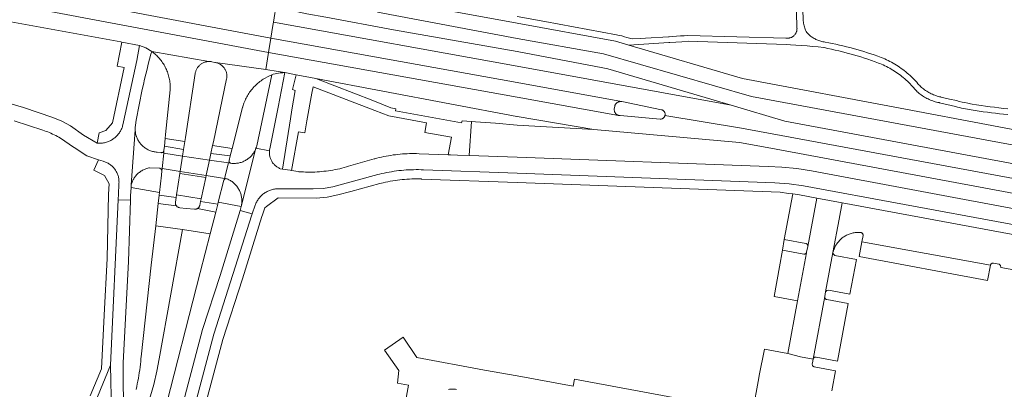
# Model space of a CAD drawing. Extents: x 146402 to 164798, y 455483 to 464134.
# Tile 246 of 256: x 157397 to 157601, y 460392 to 460469. Entities that reach past the tile are written whole.
import ezdxf

# ---------------------------------------------------------------- set-up
doc = ezdxf.new("R2010")
doc.units = 0
doc.header["$LTSCALE"] = 0.2
for name, color, linetype, lineweight in [('B-XX-VH-VERHARDING_ASFALT-GV', 252, 'CONTINUOUS', 18), ('B-XX-VH-VERHARDING_BETONSTRAATSTEEN-GV', 252, 'CONTINUOUS', 18), ('B-XX-VH-VERHARDING_TEGEL-GV', 252, 'CONTINUOUS', 18)]:
    doc.layers.add(name, color=color, linetype=linetype, lineweight=lineweight)

msp = doc.modelspace()

# ---------------------------------------------------------------- linework, layer by layer
at = {"layer": 'B-XX-VH-VERHARDING_ASFALT-GV'}
for points in [[(157354.109, 460479.611), (157448.335, 460461.89), (157448.803, 460464.854), (157354.634, 460482.587)], [(157354.634, 460482.587), (157448.803, 460464.854), (157449.221, 460467.502), (157449.33, 460468.191), (157449.963, 460472.198)], [(157614.453, 460443.734), (157580.8, 460450.074), (157546.887, 460456.463), (157523.222, 460463.39), (157520.452, 460464.238), (157500, 460467.984), (157471.495, 460473.204)], [(157470.991, 460470.248), (157500, 460464.813), (157517.971, 460461.593), (157548.743, 460452.749), (157617.52, 460440)], [(157631.969, 460433.389), (157555.699, 460447.629), (157544.522, 460450.934), (157500, 460459.005), (157449.33, 460468.191), (157449.221, 460467.502), (157448.803, 460464.854), (157500, 460455.62), (157521.759, 460451.696), (157521.817, 460451.686), (157530.017, 460449.992), (157530.095, 460449.973), (157530.179, 460449.944), (157530.26, 460449.907), (157530.337, 460449.864), (157530.411, 460449.814), (157530.479, 460449.757), (157530.543, 460449.694), (157530.6, 460449.626), (157530.651, 460449.554), (157530.695, 460449.477), (157530.732, 460449.396), (157530.762, 460449.312), (157530.784, 460449.226), (157530.798, 460449.138), (157530.804, 460449.049), (157530.802, 460448.96), (157530.793, 460448.872), (157530.775, 460448.785), (157546.683, 460446.144), (157605.859, 460435.188)], [(157395.444, 460447.662), (157398.415, 460446.73), (157401.361, 460445.72), (157401.711, 460445.607), (157402.059, 460445.487), (157402.403, 460445.359), (157402.745, 460445.223), (157403.084, 460445.08), (157403.42, 460444.93), (157403.752, 460444.772), (157404.081, 460444.608), (157404.407, 460444.436), (157404.728, 460444.257), (157405.045, 460444.071), (157405.359, 460443.879), (157405.668, 460443.679), (157405.973, 460443.473), (157406.273, 460443.26), (157406.568, 460443.041), (157406.859, 460442.816), (157406.967, 460442.729), (157407.903, 460442.122), (157410.507, 460440.433), (157412.988, 460439.586), (157413.918, 460439.269), (157414.099, 460439.217), (157414.278, 460439.157), (157414.455, 460439.09), (157414.628, 460439.016), (157414.798, 460438.934), (157414.964, 460438.845), (157415.127, 460438.749), (157415.285, 460438.646), (157415.438, 460438.537), (157415.587, 460438.421), (157415.731, 460438.299), (157415.87, 460438.171), (157416.003, 460438.038), (157416.13, 460437.898), (157416.251, 460437.754), (157416.367, 460437.604), (157416.475, 460437.45), (157416.577, 460437.291), (157416.672, 460437.128), (157416.76, 460436.962), (157416.841, 460436.791), (157416.915, 460436.617), (157416.981, 460436.441), (157417.04, 460436.262), (157417.091, 460436.08), (157417.134, 460435.896), (157417.17, 460435.711), (157417.197, 460435.525), (157417.217, 460435.337), (157417.228, 460435.149), (157417.232, 460434.96), (157417.228, 460434.771), (157417.215, 460434.583), (157417.204, 460434.469), (157417.132, 460432.474), (157417.076, 460431.277), (157419.602, 460431.198), (157419.63, 460432.105), (157419.725, 460433.828), (157419.756, 460434.398), (157420.591, 460445.769), (157420.588, 460445.834), (157420.593, 460446.289), (157420.64, 460446.741), (157420.82, 460447.809), (157421.009, 460448.876), (157421.205, 460449.941), (157421.409, 460451.005), (157421.621, 460452.067), (157421.841, 460453.127), (157422.068, 460454.186), (157422.304, 460455.243), (157422.547, 460456.299), (157422.798, 460457.352), (157423.057, 460458.404), (157423.323, 460459.454), (157423.597, 460460.502), (157423.879, 460461.547), (157424.032, 460462.101), (157422.809, 460462.83), (157421.485, 460463.354), (157420.939, 460460.181), (157418.195, 460447.488), (157418.039, 460446.838), (157417.988, 460446.644), (157417.929, 460446.453), (157417.862, 460446.264), (157417.788, 460446.078), (157417.706, 460445.894), (157417.617, 460445.715), (157417.521, 460445.539), (157417.418, 460445.367), (157417.309, 460445.199), (157417.193, 460445.036), (157417.07, 460444.877), (157416.941, 460444.724), (157416.806, 460444.575), (157416.665, 460444.433), (157416.519, 460444.296), (157416.367, 460444.165), (157416.211, 460444.04), (157416.049, 460443.921), (157415.883, 460443.809), (157415.712, 460443.704), (157415.538, 460443.605), (157415.359, 460443.514), (157415.177, 460443.43), (157414.992, 460443.353), (157414.804, 460443.284), (157414.613, 460443.222), (157414.421, 460443.168), (157414.226, 460443.121), (157414.029, 460443.083), (157413.831, 460443.052), (157413.632, 460443.029), (157413.432, 460443.014), (157413.231, 460443.007), (157413.031, 460443.008), (157412.831, 460443.018), (157412.689, 460443.029), (157409.815, 460444.664), (157407.139, 460446.605), (157405.361, 460447.636), (157403.452, 460448.395), (157397.402, 460450.449), (157392.87, 460451.754)], [(157605.859, 460435.188), (157546.683, 460446.144), (157530.775, 460448.785), (157530.763, 460448.742), (157530.734, 460448.658), (157530.698, 460448.577), (157530.654, 460448.499), (157530.604, 460448.426), (157530.547, 460448.358), (157530.484, 460448.294), (157530.416, 460448.237), (157530.343, 460448.187), (157530.266, 460448.142), (157530.185, 460448.106), (157530.101, 460448.076), (157530.014, 460448.054), (157529.927, 460448.04), (157529.838, 460448.034), (157529.749, 460448.036), (157521.449, 460448.749), (157521.362, 460448.755), (157521.262, 460448.769), (157521.164, 460448.791), (157521.09, 460448.814), (157500, 460452.604), (157448.335, 460461.89), (157447.771, 460458.322), (157450.351, 460457.948), (157451.713, 460457.693), (157454.077, 460457.248), (157458.129, 460456.485), (157499.968, 460448.608), (157500, 460448.602), (157515.967, 460445.877), (157546.275, 460443.168), (157552.753, 460441.969), (157605.265, 460432.247)], [(157606.054, 460428.929), (157561.251, 460437.298), (157558.191, 460437.804), (157555.101, 460438.065), (157552.258, 460438.17), (157500, 460440.097), (157490.029, 460440.464), (157487.625, 460440.553), (157486.16, 460440.607), (157485.674, 460440.624), (157479.619, 460440.848), (157479.129, 460440.863), (157478.639, 460440.87), (157478.148, 460440.87), (157477.658, 460440.861), (157477.168, 460440.844), (157476.678, 460440.82), (157476.189, 460440.787), (157475.7, 460440.746), (157475.212, 460440.698), (157474.725, 460440.641), (157474.239, 460440.576), (157473.754, 460440.504), (157473.27, 460440.424), (157472.788, 460440.335), (157472.307, 460440.239), (157471.828, 460440.135), (157471.35, 460440.024), (157470.875, 460439.904), (157470.401, 460439.777), (157470.312, 460439.752), (157465.421, 460438.364), (157464.966, 460438.223), (157464.51, 460438.089), (157464.051, 460437.964), (157463.589, 460437.845), (157463.126, 460437.735), (157462.662, 460437.633), (157462.195, 460437.538), (157461.727, 460437.451), (157461.258, 460437.372), (157460.787, 460437.301), (157460.315, 460437.238), (157459.843, 460437.183), (157459.369, 460437.136), (157458.895, 460437.096), (157458.42, 460437.065), (157457.944, 460437.042), (157457.469, 460437.027), (157456.993, 460437.019), (157456.517, 460437.02), (157456.041, 460437.029), (157455.565, 460437.045), (157455.09, 460437.07), (157454.615, 460437.103), (157454.485, 460437.113), (157453.074, 460437.349), (157452.82, 460437.391), (157451.229, 460437.656), (157450.767, 460437.733), (157450.611, 460437.8), (157450.458, 460437.875), (157450.309, 460437.956), (157450.164, 460438.045), (157450.023, 460438.14), (157449.887, 460438.241), (157449.756, 460438.349), (157449.63, 460438.463), (157449.51, 460438.583), (157449.395, 460438.709), (157449.287, 460438.839), (157449.184, 460438.975), (157449.088, 460439.115), (157448.999, 460439.26), (157448.917, 460439.408), (157448.842, 460439.561), (157448.774, 460439.716), (157448.714, 460439.875), (157448.661, 460440.037), (157448.615, 460440.2), (157448.578, 460440.366), (157448.548, 460440.533), (157448.526, 460440.702), (157448.512, 460440.871), (157448.507, 460441.041), (157448.509, 460441.211), (157448.519, 460441.38), (157448.527, 460441.465), (157445.705, 460441.964), (157442.643, 460429.889), (157442.406, 460429.076), (157444.951, 460428.365), (157445.555, 460430.168), (157445.608, 460430.306), (157445.687, 460430.494), (157445.773, 460430.679), (157445.867, 460430.86), (157445.968, 460431.037), (157446.075, 460431.21), (157446.19, 460431.379), (157446.31, 460431.543), (157446.438, 460431.702), (157446.571, 460431.856), (157446.71, 460432.005), (157446.855, 460432.149), (157447.006, 460432.286), (157447.161, 460432.417), (157447.322, 460432.543), (157447.488, 460432.661), (157447.658, 460432.774), (157447.832, 460432.879), (157448.011, 460432.978), (157448.193, 460433.069), (157448.378, 460433.153), (157448.567, 460433.23), (157448.759, 460433.3), (157448.953, 460433.362), (157449.15, 460433.416), (157449.348, 460433.462), (157449.548, 460433.501), (157449.749, 460433.532), (157449.952, 460433.554), (157450.155, 460433.569), (157450.359, 460433.576), (157457.622, 460433.524), (157459.677, 460433.647), (157461.713, 460433.953), (157471.072, 460436.522), (157471.404, 460436.604), (157471.903, 460436.722), (157472.404, 460436.831), (157472.906, 460436.932), (157473.41, 460437.026), (157473.916, 460437.111), (157474.422, 460437.189), (157474.93, 460437.259), (157475.439, 460437.321), (157475.948, 460437.375), (157476.459, 460437.421), (157476.97, 460437.459), (157477.482, 460437.489), (157477.994, 460437.512), (157478.506, 460437.526), (157479.019, 460437.532), (157479.531, 460437.53), (157480.044, 460437.52), (157480.556, 460437.502), (157500, 460436.783), (157553.619, 460434.799), (157556.622, 460434.608), (157559.603, 460434.198), (157622.617, 460422.519)], [(157418.169, 460385.408), (157418.079, 460397.396), (157419.213, 460418.417), (157419.602, 460431.198), (157417.076, 460431.277), (157415.469, 460396.881), (157415.657, 460387.096)], [(157430.772, 460380.153), (157436.935, 460403.359), (157444.874, 460428.137), (157444.951, 460428.365), (157442.406, 460429.076), (157438.242, 460415.518), (157434.566, 460404.309), (157427.906, 460379.108)], [(157422.879, 460387.455), (157424.499, 460392.896), (157425.086, 460395.689), (157425.574, 460398.251), (157430.4, 460425.062), (157424.865, 460425.873), (157423.941, 460417.697), (157421.833, 460398.645), (157421.803, 460398.267), (157421.749, 460397.68), (157421.687, 460397.094), (157421.617, 460396.509), (157421.54, 460395.925), (157421.454, 460395.342), (157421.361, 460394.76), (157421.26, 460394.18), (157421.15, 460393.601), (157421.033, 460393.023), (157420.908, 460392.448), (157420.776, 460391.874)], [(157426.426, 460386.123), (157434.135, 460416.144), (157436.206, 460424.211), (157430.4, 460425.062), (157425.574, 460398.251), (157425.086, 460395.689), (157424.499, 460392.896), (157422.879, 460387.455)]]:
    msp.add_lwpolyline(points, dxfattribs=at)
for points in [[(157448.335, 460461.89), (157354.109, 460479.611), (157353.473, 460475.777), (157417.598, 460464.065), (157417.812, 460464.026), (157421.485, 460463.354), (157422.809, 460462.83), (157424.032, 460462.101), (157435.939, 460460), (157436.081, 460459.999), (157436.234, 460459.99), (157436.387, 460459.973), (157436.538, 460459.948), (157437.134, 460459.825), (157437.322, 460459.795), (157447.771, 460458.322)], [(157450.156, 460472.423), (157450.018, 460472.545), (157449.963, 460472.198), (157449.33, 460468.191), (157500, 460459.005), (157544.522, 460450.934), (157518.903, 460458.509), (157517.869, 460458.719), (157500, 460462.054), (157474.327, 460466.601), (157460.245, 460469.185), (157456.261, 460469.911), (157454.097, 460470.413), (157451.572, 460471.466), (157451.373, 460471.574), (157451.159, 460471.699), (157450.949, 460471.831), (157450.744, 460471.969), (157450.543, 460472.114), (157450.347, 460472.266)], [(157500, 460455.62), (157448.803, 460464.854), (157448.335, 460461.89), (157500, 460452.604), (157521.09, 460448.814), (157521.068, 460448.821), (157520.975, 460448.858), (157520.885, 460448.903), (157520.799, 460448.955), (157520.717, 460449.013), (157520.64, 460449.078), (157520.569, 460449.148), (157520.503, 460449.224), (157520.444, 460449.305), (157520.391, 460449.391), (157520.345, 460449.48), (157520.306, 460449.573), (157520.275, 460449.668), (157520.252, 460449.766), (157520.236, 460449.865), (157520.229, 460449.966), (157520.229, 460450.066), (157520.329, 460450.732), (157520.334, 460450.753), (157520.364, 460450.85), (157520.402, 460450.944), (157520.446, 460451.035), (157520.498, 460451.122), (157520.557, 460451.205), (157520.621, 460451.283), (157520.692, 460451.356), (157520.768, 460451.422), (157520.85, 460451.483), (157520.936, 460451.537), (157521.025, 460451.584), (157521.119, 460451.624), (157521.215, 460451.656), (157521.313, 460451.681), (157521.413, 460451.698), (157521.514, 460451.707), (157521.615, 460451.708), (157521.717, 460451.701), (157521.759, 460451.696)], [(157435.939, 460460), (157424.032, 460462.101), (157424.251, 460461.938), (157424.465, 460461.769), (157424.674, 460461.593), (157424.878, 460461.412), (157425.076, 460461.224), (157425.269, 460461.031), (157425.457, 460460.832), (157425.638, 460460.628), (157425.813, 460460.419), (157425.982, 460460.204), (157426.144, 460459.985), (157426.301, 460459.761), (157426.45, 460459.533), (157426.593, 460459.3), (157426.729, 460459.063), (157426.857, 460458.823), (157426.979, 460458.578), (157427.094, 460458.331), (157427.201, 460458.08), (157427.301, 460457.826), (157427.393, 460457.569), (157427.478, 460457.309), (157427.555, 460457.047), (157427.624, 460456.783), (157427.686, 460456.517), (157427.74, 460456.25), (157427.786, 460455.981), (157427.824, 460455.71), (157427.854, 460455.439), (157427.876, 460455.167), (157427.89, 460454.894), (157427.896, 460454.621), (157427.894, 460454.348), (157427.886, 460454.104), (157426.929, 460444.864), (157426.843, 460444.034), (157430.914, 460443.379), (157431.04, 460444.192), (157433.078, 460457.513), (157433.099, 460457.632), (157433.133, 460457.782), (157433.174, 460457.929), (157433.223, 460458.075), (157433.28, 460458.217), (157433.344, 460458.357), (157433.415, 460458.492), (157433.493, 460458.624), (157433.578, 460458.752), (157433.67, 460458.875), (157433.768, 460458.993), (157433.871, 460459.106), (157433.981, 460459.214), (157434.096, 460459.315), (157434.216, 460459.41), (157434.341, 460459.499), (157434.47, 460459.582), (157434.604, 460459.657), (157434.741, 460459.725), (157434.882, 460459.787), (157435.025, 460459.84), (157435.172, 460459.887), (157435.32, 460459.925), (157435.47, 460459.956), (157435.622, 460459.979), (157435.775, 460459.993), (157435.928, 460460)], [(157437.322, 460459.795), (157437.134, 460459.825), (157437.321, 460459.787), (157437.327, 460459.786), (157437.475, 460459.754), (157437.621, 460459.714), (157437.765, 460459.667), (157437.906, 460459.612), (157438.044, 460459.55), (157438.179, 460459.481), (157438.31, 460459.404), (157438.436, 460459.321), (157438.558, 460459.231), (157438.675, 460459.135), (157438.787, 460459.033), (157438.893, 460458.925), (157438.994, 460458.811), (157439.088, 460458.693), (157439.176, 460458.569), (157439.257, 460458.442), (157439.331, 460458.31), (157439.399, 460458.174), (157439.459, 460458.035), (157439.511, 460457.893), (157439.556, 460457.749), (157439.594, 460457.602), (157439.624, 460457.453), (157439.645, 460457.303), (157439.659, 460457.152), (157439.665, 460457.001), (157439.663, 460456.85), (157439.652, 460456.699), (157439.634, 460456.548), (157439.608, 460456.399), (157436.859, 460443.291), (157436.704, 460442.571), (157440.757, 460441.953), (157440.945, 460442.688), (157442.937, 460450.483), (157442.96, 460450.567), (157443.039, 460450.838), (157443.126, 460451.107), (157443.221, 460451.373), (157443.323, 460451.636), (157443.432, 460451.896), (157443.549, 460452.153), (157443.673, 460452.406), (157443.804, 460452.656), (157443.942, 460452.902), (157444.087, 460453.144), (157444.239, 460453.382), (157444.398, 460453.615), (157444.563, 460453.844), (157444.734, 460454.068), (157444.912, 460454.288), (157445.096, 460454.501), (157445.286, 460454.71), (157445.482, 460454.913), (157445.683, 460455.111), (157445.89, 460455.303), (157446.102, 460455.489), (157446.32, 460455.668), (157446.543, 460455.842), (157446.77, 460456.009), (157447.002, 460456.17), (157447.238, 460456.324), (157447.479, 460456.471), (157448.219, 460456.869), (157448.99, 460457.202), (157449.324, 460457.348), (157449.678, 460457.444), (157450.037, 460457.523), (157450.399, 460457.588), (157450.763, 460457.636), (157451.129, 460457.668), (157451.304, 460457.678), (157451.713, 460457.693), (157450.351, 460457.948), (157447.771, 460458.322)], [(157450.33, 460450.486), (157451.713, 460457.693), (157451.304, 460457.678), (157451.129, 460457.668), (157450.763, 460457.636), (157450.399, 460457.588), (157450.037, 460457.523), (157449.678, 460457.444), (157449.324, 460457.348), (157448.99, 460457.202), (157445.87, 460442.484), (157445.795, 460442.222), (157445.705, 460441.964), (157448.527, 460441.465), (157448.555, 460441.668), (157448.594, 460441.87)], [(157420.605, 460445.572), (157420.591, 460445.769), (157419.756, 460434.398), (157419.801, 460434.552), (157419.863, 460434.74), (157419.933, 460434.926), (157420.01, 460435.108), (157420.095, 460435.287), (157420.186, 460435.463), (157420.285, 460435.635), (157420.391, 460435.802), (157420.503, 460435.966), (157420.622, 460436.124), (157420.747, 460436.278), (157420.878, 460436.426), (157421.015, 460436.569), (157421.157, 460436.707), (157421.306, 460436.838), (157421.459, 460436.963), (157421.617, 460437.082), (157421.78, 460437.195), (157421.947, 460437.301), (157422.119, 460437.4), (157422.294, 460437.492), (157422.473, 460437.577), (157422.655, 460437.655), (157422.841, 460437.725), (157423.028, 460437.788), (157423.219, 460437.843), (157423.411, 460437.89), (157423.605, 460437.93), (157425.71, 460437.816), (157426.026, 460437.638), (157426.136, 460437.293), (157426.182, 460437.739), (157426.525, 460440.984), (157426.576, 460441.459), (157426.56, 460441.398), (157426.538, 460441.34), (157426.508, 460441.285), (157426.471, 460441.235), (157426.428, 460441.189), (157426.38, 460441.15), (157426.327, 460441.117), (157426.27, 460441.09), (157426.21, 460441.072), (157426.149, 460441.061), (157426.086, 460441.058), (157426.024, 460441.063), (157426.001, 460441.067), (157425.152, 460441.175), (157424.956, 460441.19), (157424.76, 460441.214), (157424.566, 460441.245), (157424.373, 460441.284), (157424.182, 460441.331), (157423.992, 460441.385), (157423.806, 460441.448), (157423.622, 460441.517), (157423.44, 460441.595), (157423.262, 460441.679), (157423.088, 460441.771), (157422.918, 460441.87), (157422.752, 460441.975), (157422.59, 460442.087), (157422.433, 460442.206), (157422.28, 460442.331), (157422.133, 460442.462), (157421.992, 460442.599), (157421.856, 460442.741), (157421.726, 460442.889), (157421.602, 460443.042), (157421.485, 460443.2), (157421.374, 460443.363), (157421.269, 460443.53), (157421.172, 460443.701), (157421.082, 460443.876), (157420.998, 460444.054), (157420.922, 460444.236), (157420.854, 460444.42), (157420.793, 460444.608), (157420.74, 460444.797), (157420.694, 460444.989), (157420.657, 460445.182), (157420.627, 460445.377)], [(157430.914, 460443.379), (157426.843, 460444.034), (157426.672, 460442.379), (157430.659, 460441.734)], [(157430.44, 460440.32), (157426.525, 460440.984), (157426.182, 460437.739), (157429.945, 460437.125), (157429.957, 460437.203)], [(157430.659, 460441.734), (157426.672, 460442.379), (157426.583, 460441.521), (157426.576, 460441.459), (157426.525, 460440.984), (157430.44, 460440.32)], [(157440.757, 460441.953), (157436.704, 460442.571), (157436.344, 460440.901), (157440.352, 460440.369)], [(157442.643, 460429.889), (157445.705, 460441.964), (157445.693, 460441.933), (157445.618, 460441.751), (157445.536, 460441.571), (157445.446, 460441.395), (157445.349, 460441.223), (157445.245, 460441.054), (157445.135, 460440.89), (157445.018, 460440.731), (157444.895, 460440.577), (157444.765, 460440.427), (157444.63, 460440.283), (157444.489, 460440.145), (157444.342, 460440.012), (157444.191, 460439.886), (157444.034, 460439.766), (157443.872, 460439.652), (157443.706, 460439.545), (157443.536, 460439.444), (157443.362, 460439.351), (157443.184, 460439.264), (157443.003, 460439.185), (157442.819, 460439.114), (157442.632, 460439.05), (157442.442, 460438.993), (157442.251, 460438.944), (157442.058, 460438.903), (157441.863, 460438.87), (157441.667, 460438.845), (157441.47, 460438.828), (157441.273, 460438.818), (157441.075, 460438.817), (157440.877, 460438.824), (157440.68, 460438.838), (157440.484, 460438.861), (157439.985, 460438.931), (157439.162, 460435.72), (157439.402, 460435.682), (157439.601, 460435.651), (157439.694, 460435.614), (157439.877, 460435.535), (157440.056, 460435.449), (157440.232, 460435.356), (157440.403, 460435.256), (157440.571, 460435.149), (157440.734, 460435.035), (157440.892, 460434.915), (157441.045, 460434.789), (157441.194, 460434.656), (157441.336, 460434.518), (157441.473, 460434.374), (157441.604, 460434.225), (157441.729, 460434.07), (157441.848, 460433.911), (157441.96, 460433.747), (157442.066, 460433.579), (157442.164, 460433.406), (157442.256, 460433.23), (157442.34, 460433.05), (157442.417, 460432.867), (157442.487, 460432.681), (157442.549, 460432.492), (157442.604, 460432.301), (157442.65, 460432.108), (157442.689, 460431.913), (157442.72, 460431.716), (157442.744, 460431.519), (157442.759, 460431.321), (157442.766, 460431.122), (157442.765, 460430.924), (157442.756, 460430.725), (157442.739, 460430.527), (157442.715, 460430.33), (157442.682, 460430.134)], [(157430.448, 460440.319), (157430.44, 460440.32), (157429.957, 460437.203), (157429.945, 460437.125), (157435.358, 460436.32), (157435.368, 460436.368), (157436.039, 460439.485)], [(157439.985, 460438.931), (157436.039, 460439.485), (157435.368, 460436.368), (157435.358, 460436.32), (157439.162, 460435.72)], [(157440.352, 460440.369), (157436.344, 460440.901), (157436.039, 460439.485), (157439.985, 460438.931), (157440.484, 460438.861), (157440.46, 460438.867), (157440.401, 460438.888), (157440.345, 460438.916), (157440.294, 460438.951), (157440.247, 460438.992), (157440.206, 460439.04), (157440.171, 460439.091), (157440.143, 460439.147), (157440.122, 460439.206), (157440.109, 460439.268), (157440.104, 460439.33), (157440.107, 460439.392), (157440.118, 460439.454)], [(157429.945, 460437.125), (157426.182, 460437.739), (157426.136, 460437.293), (157426.056, 460436.416), (157425.648, 460432.806), (157425.584, 460432.236), (157429.116, 460431.733), (157429.208, 460432.328), (157429.88, 460436.702)], [(157439.162, 460435.72), (157435.358, 460436.32), (157435.264, 460435.879), (157434.321, 460431.468), (157434.208, 460430.938), (157437.787, 460430.368), (157437.885, 460430.752), (157439.059, 460435.324), (157439.061, 460435.332), (157439.082, 460435.392), (157439.11, 460435.449), (157439.145, 460435.503), (157439.187, 460435.551), (157439.234, 460435.593), (157439.286, 460435.63), (157439.342, 460435.66), (157439.402, 460435.682)], [(157429.116, 460431.733), (157425.584, 460432.236), (157425.391, 460430.529), (157429.145, 460430.031), (157429.115, 460430.072), (157429.07, 460430.148), (157429.032, 460430.228), (157429.001, 460430.312), (157428.978, 460430.397), (157428.963, 460430.485), (157428.956, 460430.573), (157428.956, 460430.662), (157428.965, 460430.75)], [(157437.787, 460430.368), (157434.208, 460430.938), (157434.025, 460430.083), (157434.001, 460430.009), (157433.966, 460429.924), (157433.923, 460429.842), (157433.874, 460429.764), (157433.818, 460429.691), (157433.755, 460429.623), (157433.688, 460429.56), (157433.615, 460429.504), (157433.584, 460429.484), (157437.362, 460428.715)], [(157429.145, 460430.031), (157425.391, 460430.529), (157424.865, 460425.873), (157430.4, 460425.062), (157436.206, 460424.211), (157437.362, 460428.715), (157433.584, 460429.484), (157433.537, 460429.454), (157433.455, 460429.411), (157433.37, 460429.376), (157433.282, 460429.347), (157433.193, 460429.327), (157433.101, 460429.314), (157433.009, 460429.31), (157432.917, 460429.313), (157431.197, 460429.491), (157429.857, 460429.629), (157429.85, 460429.63), (157429.762, 460429.642), (157429.676, 460429.661), (157429.591, 460429.689), (157429.51, 460429.724), (157429.432, 460429.766), (157429.358, 460429.815), (157429.289, 460429.871), (157429.225, 460429.933), (157429.167, 460430)]]:
    msp.add_lwpolyline(points, close=True, dxfattribs=at)
at = {"layer": 'B-XX-VH-VERHARDING_BETONSTRAATSTEEN-GV'}
for points in [[(157436.081, 460459.999), (157435.939, 460460), (157435.928, 460460), (157435.775, 460459.993), (157435.622, 460459.979), (157435.47, 460459.956), (157435.32, 460459.925), (157435.172, 460459.887), (157435.025, 460459.84), (157434.882, 460459.787), (157434.741, 460459.725), (157434.604, 460459.657), (157434.47, 460459.582), (157434.341, 460459.499), (157434.216, 460459.41), (157434.096, 460459.315), (157433.981, 460459.214), (157433.871, 460459.106), (157433.768, 460458.993), (157433.67, 460458.875), (157433.578, 460458.752), (157433.493, 460458.624), (157433.415, 460458.492), (157433.344, 460458.357), (157433.28, 460458.217), (157433.223, 460458.075), (157433.174, 460457.929), (157433.133, 460457.782), (157433.099, 460457.632), (157433.078, 460457.513), (157431.04, 460444.192), (157430.914, 460443.379), (157430.659, 460441.734), (157430.44, 460440.32), (157430.448, 460440.319), (157436.039, 460439.485), (157436.344, 460440.901), (157436.704, 460442.571), (157436.859, 460443.291), (157439.608, 460456.399), (157439.634, 460456.548), (157439.652, 460456.699), (157439.663, 460456.85), (157439.665, 460457.001), (157439.659, 460457.152), (157439.645, 460457.303), (157439.624, 460457.453), (157439.594, 460457.602), (157439.556, 460457.749), (157439.511, 460457.893), (157439.459, 460458.035), (157439.399, 460458.174), (157439.331, 460458.31), (157439.257, 460458.442), (157439.176, 460458.569), (157439.088, 460458.693), (157438.994, 460458.811), (157438.893, 460458.925), (157438.787, 460459.033), (157438.675, 460459.135), (157438.558, 460459.231), (157438.436, 460459.321), (157438.31, 460459.404), (157438.179, 460459.481), (157438.044, 460459.55), (157437.906, 460459.612), (157437.765, 460459.667), (157437.621, 460459.714), (157437.475, 460459.754), (157437.327, 460459.786), (157437.321, 460459.787), (157437.134, 460459.825), (157436.538, 460459.948), (157436.387, 460459.973), (157436.234, 460459.99)], [(157499.968, 460448.608), (157458.129, 460456.485), (157470.012, 460451.896), (157473.772, 460450.381), (157474.826, 460450.19), (157474.735, 460449.772), (157488.47, 460447.236), (157488.562, 460447.653), (157490.544, 460447.531), (157491.395, 460447.464), (157495.534, 460447.18), (157500, 460446.764), (157515.967, 460445.877), (157500, 460448.602)], [(157521.717, 460451.701), (157521.615, 460451.708), (157521.514, 460451.707), (157521.413, 460451.698), (157521.313, 460451.681), (157521.215, 460451.656), (157521.119, 460451.624), (157521.025, 460451.584), (157520.936, 460451.537), (157520.85, 460451.483), (157520.768, 460451.422), (157520.692, 460451.356), (157520.621, 460451.283), (157520.557, 460451.205), (157520.498, 460451.122), (157520.446, 460451.035), (157520.402, 460450.944), (157520.364, 460450.85), (157520.334, 460450.753), (157520.329, 460450.732), (157520.229, 460450.066), (157520.229, 460449.966), (157520.236, 460449.865), (157520.252, 460449.766), (157520.275, 460449.668), (157520.306, 460449.573), (157520.345, 460449.48), (157520.391, 460449.391), (157520.444, 460449.305), (157520.503, 460449.224), (157520.569, 460449.148), (157520.64, 460449.078), (157520.717, 460449.013), (157520.799, 460448.955), (157520.885, 460448.903), (157520.975, 460448.858), (157521.068, 460448.821), (157521.09, 460448.814), (157521.164, 460448.791), (157521.262, 460448.769), (157521.362, 460448.755), (157521.449, 460448.749), (157529.749, 460448.036), (157529.838, 460448.034), (157529.927, 460448.04), (157530.014, 460448.054), (157530.101, 460448.076), (157530.185, 460448.106), (157530.266, 460448.142), (157530.343, 460448.187), (157530.416, 460448.237), (157530.484, 460448.294), (157530.547, 460448.358), (157530.604, 460448.426), (157530.654, 460448.499), (157530.698, 460448.577), (157530.734, 460448.658), (157530.763, 460448.742), (157530.775, 460448.785), (157530.793, 460448.872), (157530.802, 460448.96), (157530.804, 460449.049), (157530.798, 460449.138), (157530.784, 460449.226), (157530.762, 460449.312), (157530.732, 460449.396), (157530.695, 460449.477), (157530.651, 460449.554), (157530.6, 460449.626), (157530.543, 460449.694), (157530.479, 460449.757), (157530.411, 460449.814), (157530.337, 460449.864), (157530.26, 460449.907), (157530.179, 460449.944), (157530.095, 460449.973), (157530.017, 460449.992), (157521.817, 460451.686), (157521.759, 460451.696)], [(157435.358, 460436.32), (157429.945, 460437.125), (157429.88, 460436.702), (157435.264, 460435.879)], [(157434.321, 460431.468), (157429.208, 460432.328), (157429.116, 460431.733), (157428.965, 460430.75), (157428.956, 460430.662), (157428.956, 460430.573), (157428.963, 460430.485), (157428.978, 460430.397), (157429.001, 460430.312), (157429.032, 460430.228), (157429.07, 460430.148), (157429.115, 460430.072), (157429.145, 460430.031), (157429.167, 460430), (157429.225, 460429.933), (157429.289, 460429.871), (157429.358, 460429.815), (157429.432, 460429.766), (157429.51, 460429.724), (157429.591, 460429.689), (157429.676, 460429.661), (157429.762, 460429.642), (157429.85, 460429.63), (157429.857, 460429.629), (157431.197, 460429.491), (157432.917, 460429.313), (157433.009, 460429.31), (157433.101, 460429.314), (157433.193, 460429.327), (157433.282, 460429.347), (157433.37, 460429.376), (157433.455, 460429.411), (157433.537, 460429.454), (157433.584, 460429.484), (157433.615, 460429.504), (157433.688, 460429.56), (157433.755, 460429.623), (157433.818, 460429.691), (157433.874, 460429.764), (157433.923, 460429.842), (157433.966, 460429.924), (157434.001, 460430.009), (157434.025, 460430.083), (157434.208, 460430.938)], [(157558.767, 460432.286), (157557.331, 460432.479), (157555.577, 460422.994), (157560.091, 460422.183), (157560.131, 460422.172), (157560.192, 460422.148), (157560.249, 460422.116), (157560.302, 460422.078), (157560.35, 460422.034), (157560.392, 460421.984), (157560.428, 460421.93), (157560.457, 460421.871), (157560.478, 460421.81), (157560.492, 460421.746), (157560.498, 460421.681), (157560.496, 460421.615), (157560.486, 460421.551), (157562.379, 460431.615)], [(157567.644, 460430.636), (157562.379, 460431.615), (157560.486, 460421.551), (157560.216, 460420.381), (157560.213, 460420.367), (157560.198, 460420.307), (157560.174, 460420.25), (157558.3, 460410.26), (157556.31, 460399.34), (157558.944, 460398.655), (157561.564, 460398.159), (157563.994, 460411.149), (157564.178, 460412.161), (157565.704, 460420.334), (157567.003, 460427.225)], [(157560.091, 460422.183), (157555.577, 460422.994), (157555.2, 460420.82), (157559.66, 460419.987), (157559.722, 460419.98), (157559.783, 460419.981), (157559.845, 460419.991), (157559.904, 460420.008), (157559.961, 460420.032), (157560.014, 460420.064), (157560.063, 460420.102), (157560.106, 460420.146), (157560.144, 460420.196), (157560.174, 460420.25), (157560.198, 460420.307), (157560.213, 460420.367), (157560.216, 460420.381), (157560.486, 460421.551), (157560.496, 460421.615), (157560.498, 460421.681), (157560.492, 460421.746), (157560.478, 460421.81), (157560.457, 460421.871), (157560.428, 460421.93), (157560.392, 460421.984), (157560.35, 460422.034), (157560.302, 460422.078), (157560.249, 460422.116), (157560.192, 460422.148), (157560.131, 460422.172)], [(157598.473, 460417.68), (157571.697, 460422.507), (157571.13, 460419.51), (157597.87, 460414.49)], [(157559.66, 460419.987), (157555.2, 460420.82), (157554.555, 460417.352), (157553.47, 460411.15), (157558.3, 460410.26), (157560.174, 460420.25), (157560.144, 460420.196), (157560.106, 460420.146), (157560.063, 460420.102), (157560.014, 460420.064), (157559.961, 460420.032), (157559.904, 460420.008), (157559.845, 460419.991), (157559.783, 460419.981), (157559.722, 460419.98)], [(157565.798, 460419.956), (157565.704, 460420.334), (157564.178, 460412.161), (157564.419, 460412.449), (157564.789, 460412.517), (157569.24, 460411.69), (157570.58, 460418.88), (157566.102, 460419.714)], [(157563.985, 460411.086), (157563.994, 460411.149), (157561.564, 460398.159), (157561.577, 460398.211), (157561.599, 460398.271), (157561.629, 460398.328), (157561.665, 460398.38), (157561.708, 460398.428), (157561.756, 460398.47), (157561.81, 460398.506), (157561.867, 460398.535), (157561.927, 460398.556), (157561.99, 460398.57), (157562.054, 460398.576), (157562.118, 460398.574), (157562.181, 460398.564), (157566.62, 460397.77), (157568.87, 460409.73), (157564.42, 460410.548), (157564.359, 460410.56), (157564.298, 460410.581), (157564.241, 460410.608), (157564.188, 460410.643), (157564.139, 460410.684), (157564.096, 460410.731), (157564.06, 460410.782), (157564.03, 460410.838), (157564.007, 460410.898), (157563.992, 460410.959), (157563.984, 460411.023)]]:
    msp.add_lwpolyline(points, close=True, dxfattribs=at)
for points in [[(157621.852, 460420.561), (157567.644, 460430.636), (157567.003, 460427.225), (157565.704, 460420.334), (157565.733, 460420.448), (157565.79, 460420.648), (157565.854, 460420.846), (157565.927, 460421.041), (157566.006, 460421.234), (157566.093, 460421.423), (157566.187, 460421.609), (157566.289, 460421.79), (157566.397, 460421.968), (157566.512, 460422.142), (157566.633, 460422.311), (157566.761, 460422.475), (157566.895, 460422.635), (157567.035, 460422.788), (157567.181, 460422.937), (157567.333, 460423.08), (157567.49, 460423.216), (157567.652, 460423.347), (157567.819, 460423.472), (157567.99, 460423.589), (157568.166, 460423.701), (157568.347, 460423.805), (157568.531, 460423.902), (157568.718, 460423.993), (157568.909, 460424.076), (157569.103, 460424.151), (157569.3, 460424.219), (157569.499, 460424.28), (157569.701, 460424.332), (157569.904, 460424.377), (157570.109, 460424.414), (157570.315, 460424.444), (157570.522, 460424.465), (157570.73, 460424.478), (157570.938, 460424.483), (157571.146, 460424.481), (157571.354, 460424.47), (157571.413, 460424.474), (157571.478, 460424.471), (157571.543, 460424.46), (157571.606, 460424.441), (157571.666, 460424.415), (157571.722, 460424.382), (157571.774, 460424.342), (157571.821, 460424.296), (157571.862, 460424.245), (157571.896, 460424.189), (157571.923, 460424.129), (157571.943, 460424.066), (157571.955, 460424.002), (157571.959, 460423.937), (157571.955, 460423.871), (157571.697, 460422.507), (157598.473, 460417.68), (157598.48, 460417.714), (157598.5, 460417.776), (157598.527, 460417.834), (157598.561, 460417.889), (157598.602, 460417.939), (157598.648, 460417.984), (157598.7, 460418.023), (157598.756, 460418.055), (157598.815, 460418.08), (157598.877, 460418.097), (157598.941, 460418.107), (157599.006, 460418.108), (157599.07, 460418.102), (157600.24, 460417.86), (157600.56, 460417.62), (157600.62, 460417.23), (157605.6, 460416.33)], [(157533.229, 460390.044), (157511.962, 460393.994), (157511.676, 460392.531), (157500, 460394.668), (157493.265, 460395.9), (157479.179, 460398.515), (157476.354, 460402.711), (157472.457, 460399.996), (157475.401, 460395.764), (157475.117, 460393.182), (157477.465, 460392.771), (157474.468, 460376.479)], [(157565.48, 460391.59), (157566.25, 460395.75), (157561.81, 460396.58), (157561.46, 460396.78), (157561.38, 460397.17), (157561.42, 460397.38), (157561.564, 460398.159), (157558.944, 460398.655), (157556.31, 460399.34), (157551.49, 460400.22), (157550.35, 460394.75), (157550.267, 460394.286), (157548.968, 460387.046)], [(157485.75, 460391.882), (157485.955, 460391.907), (157486.161, 460391.925), (157486.367, 460391.935), (157486.574, 460391.936), (157486.78, 460391.929), (157486.986, 460391.915), (157487.192, 460391.893), (157487.396, 460391.862)]]:
    msp.add_lwpolyline(points, dxfattribs=at)
at = {"layer": 'B-XX-VH-VERHARDING_TEGEL-GV'}
for points in [[(157557.983, 460475.283), (157558.185, 460467.266), (157558.196, 460467.211), (157558.215, 460467.086), (157558.226, 460466.96), (157558.229, 460466.833), (157558.223, 460466.707), (157558.21, 460466.581), (157558.189, 460466.456), (157558.161, 460466.332), (157558.124, 460466.211), (157558.08, 460466.092), (157558.028, 460465.977), (157557.97, 460465.864), (157557.904, 460465.756), (157557.832, 460465.652), (157557.753, 460465.553), (157557.668, 460465.459), (157557.577, 460465.37), (157557.481, 460465.288), (157557.38, 460465.212), (157557.274, 460465.142), (157557.164, 460465.079), (157557.051, 460465.023), (157556.934, 460464.974), (157556.814, 460464.933), (157556.692, 460464.899), (157556.568, 460464.874), (157556.442, 460464.856), (157556.316, 460464.846), (157556.189, 460464.844), (157556.063, 460464.85), (157555.937, 460464.864), (157535.553, 460465.382), (157534.769, 460465.35), (157533.985, 460465.309), (157533.201, 460465.261), (157532.418, 460465.204), (157531.636, 460465.14), (157531.515, 460465.129), (157526.693, 460464.842), (157525.692, 460464.786), (157523.967, 460464.695), (157523.422, 460464.859), (157522.874, 460465.015), (157522.325, 460465.164), (157521.773, 460465.305), (157521.219, 460465.438), (157520.725, 460465.55), (157505.759, 460468.314), (157500, 460469.378)], [(157602.088, 460450.177), (157601.156, 460450.271), (157600.225, 460450.372), (157599.295, 460450.481), (157598.366, 460450.598), (157597.438, 460450.723), (157596.511, 460450.856), (157595.585, 460450.996), (157594.66, 460451.145), (157594.332, 460451.207), (157593.737, 460451.325), (157593.144, 460451.451), (157592.553, 460451.585), (157591.964, 460451.727), (157591.376, 460451.877), (157589.967, 460452.206), (157588.161, 460452.627), (157588.149, 460452.63), (157587.889, 460452.689), (157587.631, 460452.755), (157587.376, 460452.83), (157587.122, 460452.912), (157586.871, 460453.002), (157586.623, 460453.099), (157586.378, 460453.204), (157586.137, 460453.316), (157585.898, 460453.435), (157585.664, 460453.561), (157585.433, 460453.694), (157585.206, 460453.835), (157584.984, 460453.981), (157584.766, 460454.135), (157584.553, 460454.295), (157584.345, 460454.461), (157584.142, 460454.634), (157583.944, 460454.812), (157583.752, 460454.997), (157583.565, 460455.187), (157583.384, 460455.382), (157583.125, 460455.68), (157582.859, 460455.972), (157582.588, 460456.259), (157582.311, 460456.54), (157582.029, 460456.816), (157581.741, 460457.086), (157581.447, 460457.35), (157581.148, 460457.608), (157580.844, 460457.86), (157580.535, 460458.106), (157580.222, 460458.345), (157579.903, 460458.578), (157579.579, 460458.804), (157579.251, 460459.024), (157578.919, 460459.238), (157578.583, 460459.444), (157578.242, 460459.644), (157577.898, 460459.836), (157577.549, 460460.022), (157577.197, 460460.2), (157576.841, 460460.372), (157576.482, 460460.536), (157576.12, 460460.692), (157575.754, 460460.842), (157575.716, 460460.857), (157575.006, 460461.113), (157574.293, 460461.361), (157573.578, 460461.602), (157572.86, 460461.835), (157572.14, 460462.061), (157571.417, 460462.279), (157570.692, 460462.489), (157569.965, 460462.692), (157569.236, 460462.886), (157568.505, 460463.073), (157567.771, 460463.253), (157567.036, 460463.424), (157566.299, 460463.588), (157565.561, 460463.744), (157564.821, 460463.892), (157564.079, 460464.032), (157564.06, 460464.036), (157563.847, 460464.067), (157563.63, 460464.106), (157563.415, 460464.153), (157563.202, 460464.207), (157562.991, 460464.27), (157562.783, 460464.34), (157562.577, 460464.418), (157562.374, 460464.503), (157562.174, 460464.595), (157561.978, 460464.695), (157561.913, 460464.731), (157561.786, 460464.801), (157561.597, 460464.915), (157561.413, 460465.035), (157561.234, 460465.162), (157561.059, 460465.296), (157560.889, 460465.435), (157560.724, 460465.581), (157560.565, 460465.733), (157560.411, 460465.89), (157560.263, 460466.053), (157560.121, 460466.221), (157560.107, 460466.253), (157560.012, 460466.486), (157559.924, 460466.722), (157559.843, 460466.961), (157559.77, 460467.202), (157559.705, 460467.445), (157559.647, 460467.69), (157559.598, 460467.937), (157559.556, 460468.185), (157559.522, 460468.435), (157559.496, 460468.685), (157559.274, 460475.274)], [(157471.495, 460473.204), (157500, 460467.984), (157520.452, 460464.238), (157523.222, 460463.39), (157531.571, 460463.927), (157531.779, 460463.943), (157533.045, 460464.035), (157534.312, 460464.119), (157535.58, 460464.195), (157555.943, 460463.538), (157556.862, 460463.484), (157558.017, 460463.41), (157559.171, 460463.328), (157560.325, 460463.237), (157561.479, 460463.139), (157562.631, 460463.032), (157563.783, 460462.918), (157563.893, 460462.896), (157564.661, 460462.736), (157565.429, 460462.568), (157566.194, 460462.392), (157566.957, 460462.209), (157567.719, 460462.018), (157568.478, 460461.819), (157568.67, 460461.766), (157569.236, 460461.612), (157569.991, 460461.398), (157570.744, 460461.176), (157571.495, 460460.946), (157572.244, 460460.708), (157572.99, 460460.463), (157573.733, 460460.211), (157574.474, 460459.951), (157575.212, 460459.683), (157575.452, 460459.588), (157575.804, 460459.442), (157576.153, 460459.288), (157576.499, 460459.128), (157576.841, 460458.959), (157577.179, 460458.784), (157577.514, 460458.602), (157577.845, 460458.413), (157578.172, 460458.216), (157578.495, 460458.014), (157578.813, 460457.804), (157579.127, 460457.587), (157579.436, 460457.365), (157579.741, 460457.135), (157580.041, 460456.899), (157580.335, 460456.657), (157580.625, 460456.409), (157580.909, 460456.155), (157581.188, 460455.895), (157581.461, 460455.63), (157581.729, 460455.358), (157581.991, 460455.081), (157582.247, 460454.799), (157582.497, 460454.511), (157582.676, 460454.308), (157582.861, 460454.11), (157583.051, 460453.918), (157583.248, 460453.732), (157583.378, 460453.615), (157583.449, 460453.551), (157583.656, 460453.377), (157583.868, 460453.208), (157584.085, 460453.046), (157584.306, 460452.891), (157584.533, 460452.742), (157584.763, 460452.6), (157584.997, 460452.464), (157585.236, 460452.336), (157585.478, 460452.215), (157585.723, 460452.101), (157585.972, 460451.994), (157586.224, 460451.895), (157586.478, 460451.803), (157586.736, 460451.719), (157586.995, 460451.642), (157587.257, 460451.573), (157587.521, 460451.512), (157587.786, 460451.459), (157587.846, 460451.448), (157591.179, 460450.65), (157591.591, 460450.538), (157592.006, 460450.433), (157592.422, 460450.336), (157592.84, 460450.247), (157593.259, 460450.165), (157593.68, 460450.092), (157594.102, 460450.026), (157594.454, 460449.978), (157595.293, 460449.834), (157596.132, 460449.698), (157596.973, 460449.57), (157597.815, 460449.45), (157598.659, 460449.338), (157599.503, 460449.234), (157600.348, 460449.138), (157601.194, 460449.049), (157602.041, 460448.969)], [(157401.625, 460363.204), (157415.469, 460396.881), (157417.076, 460431.277), (157417.132, 460432.474), (157417.204, 460434.469), (157417.215, 460434.583), (157417.228, 460434.771), (157417.232, 460434.96), (157417.228, 460435.149), (157417.217, 460435.337), (157417.197, 460435.525), (157417.17, 460435.711), (157417.134, 460435.896), (157417.091, 460436.08), (157417.04, 460436.262), (157416.981, 460436.441), (157416.915, 460436.617), (157416.841, 460436.791), (157416.76, 460436.962), (157416.672, 460437.128), (157416.577, 460437.291), (157416.475, 460437.45), (157416.367, 460437.604), (157416.251, 460437.754), (157416.13, 460437.898), (157416.003, 460438.038), (157415.87, 460438.171), (157415.731, 460438.299), (157415.587, 460438.421), (157415.438, 460438.537), (157415.285, 460438.646), (157415.127, 460438.749), (157414.964, 460438.845), (157414.798, 460438.934), (157414.628, 460439.016), (157414.455, 460439.09), (157414.278, 460439.157), (157414.099, 460439.217), (157413.918, 460439.269), (157412.988, 460439.586), (157412.004, 460437.39), (157414.2, 460436.284), (157415.191, 460434.58), (157415.045, 460432.434), (157414.782, 460419.092), (157414.167, 460407.28), (157413.586, 460396.132), (157411.239, 460390.527)], [(157622.617, 460422.519), (157559.603, 460434.198), (157556.622, 460434.608), (157553.619, 460434.799), (157500, 460436.783), (157480.556, 460437.502), (157480.044, 460437.52), (157479.531, 460437.53), (157479.019, 460437.532), (157478.506, 460437.526), (157477.994, 460437.512), (157477.482, 460437.489), (157476.97, 460437.459), (157476.459, 460437.421), (157475.948, 460437.375), (157475.439, 460437.321), (157474.93, 460437.259), (157474.422, 460437.189), (157473.916, 460437.111), (157473.41, 460437.026), (157472.906, 460436.932), (157472.404, 460436.831), (157471.903, 460436.722), (157471.404, 460436.604), (157471.072, 460436.522), (157461.713, 460433.953), (157459.677, 460433.647), (157457.622, 460433.524), (157450.359, 460433.576), (157450.155, 460433.569), (157449.952, 460433.554), (157449.749, 460433.532), (157449.548, 460433.501), (157449.348, 460433.462), (157449.15, 460433.416), (157448.953, 460433.362), (157448.759, 460433.3), (157448.567, 460433.23), (157448.378, 460433.153), (157448.193, 460433.069), (157448.011, 460432.978), (157447.832, 460432.879), (157447.658, 460432.774), (157447.488, 460432.661), (157447.322, 460432.543), (157447.161, 460432.417), (157447.006, 460432.286), (157446.855, 460432.149), (157446.71, 460432.005), (157446.571, 460431.856), (157446.438, 460431.702), (157446.31, 460431.543), (157446.19, 460431.379), (157446.075, 460431.21), (157445.968, 460431.037), (157445.867, 460430.86), (157445.773, 460430.679), (157445.687, 460430.494), (157445.608, 460430.306), (157445.555, 460430.168), (157444.951, 460428.365), (157444.874, 460428.137), (157436.935, 460403.359), (157430.772, 460380.153)], [(157431.585, 460375.311), (157438.843, 460402.257), (157442.894, 460414.81), (157446.962, 460427.804), (157447.069, 460428.146), (157447.527, 460429.608), (157447.908, 460429.886), (157450.342, 460431.662), (157458.243, 460431.634), (157460.497, 460431.804), (157462.71, 460432.269), (157465.411, 460433.002), (157471.446, 460434.641), (157471.817, 460434.733), (157472.189, 460434.821), (157472.675, 460434.928), (157473.163, 460435.028), (157473.653, 460435.12), (157474.144, 460435.203), (157474.636, 460435.28), (157475.129, 460435.348), (157475.623, 460435.408), (157476.119, 460435.46), (157476.615, 460435.504), (157477.111, 460435.54), (157477.608, 460435.568), (157478.106, 460435.589), (157478.604, 460435.601), (157479.102, 460435.605), (157479.6, 460435.601), (157480.097, 460435.589), (157480.145, 460435.588), (157500, 460434.862), (157554.76, 460432.859), (157556.484, 460432.604), (157557.331, 460432.479), (157558.767, 460432.286), (157562.379, 460431.615), (157567.644, 460430.636), (157621.852, 460420.561)]]:
    msp.add_lwpolyline(points, dxfattribs=at)
for points in [[(157421.485, 460463.354), (157417.812, 460464.026), (157416.822, 460459.044), (157418.272, 460458.729), (157415.855, 460447.276), (157414.522, 460445.698), (157413.122, 460445.216), (157412.689, 460443.029), (157412.831, 460443.018), (157413.031, 460443.008), (157413.231, 460443.007), (157413.432, 460443.014), (157413.632, 460443.029), (157413.831, 460443.052), (157414.029, 460443.083), (157414.226, 460443.121), (157414.421, 460443.168), (157414.613, 460443.222), (157414.804, 460443.284), (157414.992, 460443.353), (157415.177, 460443.43), (157415.359, 460443.514), (157415.538, 460443.605), (157415.712, 460443.704), (157415.883, 460443.809), (157416.049, 460443.921), (157416.211, 460444.04), (157416.367, 460444.165), (157416.519, 460444.296), (157416.665, 460444.433), (157416.806, 460444.575), (157416.941, 460444.724), (157417.07, 460444.877), (157417.193, 460445.036), (157417.309, 460445.199), (157417.418, 460445.367), (157417.521, 460445.539), (157417.617, 460445.715), (157417.706, 460445.894), (157417.788, 460446.078), (157417.862, 460446.264), (157417.929, 460446.453), (157417.988, 460446.644), (157418.039, 460446.838), (157418.195, 460447.488), (157420.939, 460460.181)], [(157458.129, 460456.485), (157454.077, 460457.248), (157453.322, 460454.202), (157453.843, 460453.997), (157453.185, 460449.938), (157452.885, 460448.086), (157451.229, 460437.656), (157452.82, 460437.391), (157453.074, 460437.349), (157454.546, 460445.41), (157455.871, 460445.18), (157456.311, 460447.675), (157457.31, 460453.429), (157457.602, 460454.757), (157470.441, 460449.824), (157473.369, 460448.681), (157481.168, 460447.247), (157480.836, 460445.272), (157486.397, 460444.299), (157485.674, 460440.624), (157486.16, 460440.607), (157487.625, 460440.553), (157490.029, 460440.464), (157490.544, 460447.531), (157488.562, 460447.653), (157488.47, 460447.236), (157474.735, 460449.772), (157474.826, 460450.19), (157473.772, 460450.381), (157470.012, 460451.896)], [(157425.71, 460437.816), (157423.605, 460437.93), (157423.411, 460437.89), (157423.219, 460437.843), (157423.028, 460437.788), (157422.841, 460437.725), (157422.655, 460437.655), (157422.473, 460437.577), (157422.294, 460437.492), (157422.119, 460437.4), (157421.947, 460437.301), (157421.78, 460437.195), (157421.617, 460437.082), (157421.459, 460436.963), (157421.306, 460436.838), (157421.157, 460436.707), (157421.015, 460436.569), (157420.878, 460436.426), (157420.747, 460436.278), (157420.622, 460436.124), (157420.503, 460435.966), (157420.391, 460435.802), (157420.285, 460435.635), (157420.186, 460435.463), (157420.095, 460435.287), (157420.01, 460435.108), (157419.933, 460434.926), (157419.863, 460434.74), (157419.801, 460434.552), (157419.756, 460434.398), (157419.725, 460433.828), (157425.648, 460432.806), (157426.056, 460436.416), (157426.136, 460437.293), (157426.026, 460437.638)], [(157435.264, 460435.879), (157429.88, 460436.702), (157429.208, 460432.328), (157434.321, 460431.468)], [(157439.601, 460435.651), (157439.402, 460435.682), (157439.342, 460435.66), (157439.286, 460435.63), (157439.234, 460435.593), (157439.187, 460435.551), (157439.145, 460435.503), (157439.11, 460435.449), (157439.082, 460435.392), (157439.061, 460435.332), (157439.059, 460435.324), (157437.885, 460430.752), (157442.643, 460429.889), (157442.682, 460430.134), (157442.715, 460430.33), (157442.739, 460430.527), (157442.756, 460430.725), (157442.765, 460430.924), (157442.766, 460431.122), (157442.759, 460431.321), (157442.744, 460431.519), (157442.72, 460431.716), (157442.689, 460431.913), (157442.65, 460432.108), (157442.604, 460432.301), (157442.549, 460432.492), (157442.487, 460432.681), (157442.417, 460432.867), (157442.34, 460433.05), (157442.256, 460433.23), (157442.164, 460433.406), (157442.066, 460433.579), (157441.96, 460433.747), (157441.848, 460433.911), (157441.729, 460434.07), (157441.604, 460434.225), (157441.473, 460434.374), (157441.336, 460434.518), (157441.194, 460434.656), (157441.045, 460434.789), (157440.892, 460434.915), (157440.734, 460435.035), (157440.571, 460435.149), (157440.403, 460435.256), (157440.232, 460435.356), (157440.056, 460435.449), (157439.877, 460435.535), (157439.694, 460435.614)]]:
    msp.add_lwpolyline(points, close=True, dxfattribs=at)

doc.saveas('drawing.dxf')
